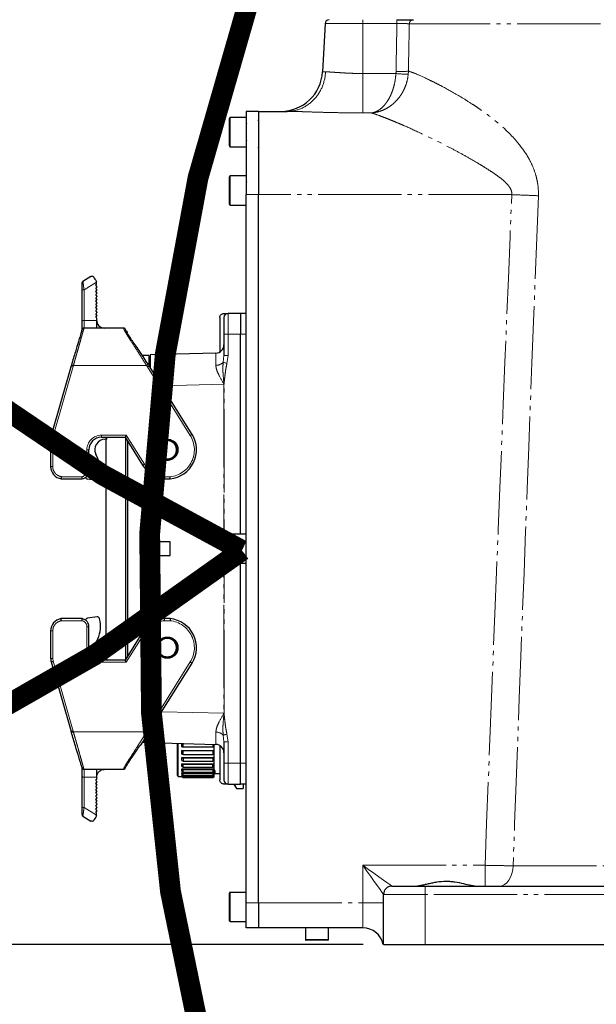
# Model space of a CAD drawing. Header units: millimetres. Extents: x 0 to 7327, y -11399 to -6123.
# Tile 6 of 87: x 1964 to 2102, y -10371 to -10135. Entities that reach past the tile are written whole.
import ezdxf

# ---------------------------------------------------------------- set-up
doc = ezdxf.new("R2010")
doc.units = ezdxf.units.MM
doc.linetypes.add('PHANTOM', pattern=[26.5, 20, -1.5, 1, -1.5, 1, -1.5])
for name, color, linetype, lineweight in [('AM_5', 3, 'Continuous', 25), ('AM_6', 2, 'Continuous', 35), ('LineThick', 7, 'Continuous', 30)]:
    doc.layers.add(name, color=color, linetype=linetype, lineweight=lineweight)
doc.styles.add('HHI_Dims', font='simplex.shx', dxfattribs={"width": 0.8, "bigfont": 'whgtxt.shx'})
doc.dimstyles.new('HHI_Standard$0', dxfattribs={"dimtxt": 3.5, "dimasz": 3.5, "dimexe": 1, "dimexo": 1, "dimgap": 1.5, "dimtad": 1, "dimdec": 0, "dimdsep": 46, "dimtxsty": 'HHI_Dims', "dimcen": 0, "dimclrd": 1, "dimclre": 1, "dimclrt": 1, "dimadec": 3, "dimazin": 2, "dimtp": 0.1, "dimtm": 0.1, "dimtfac": 0.65, "dimtdec": 0, "dimtmove": 0, "dimatfit": 3, "dimldrblk": 'OPEN30', "dimfxl": 1, "dimlwd": -1, "dimlwe": -1, "dimarcsym": 1})

# ---------------------------------------------------------------- blocks, each defined once
blk = doc.blocks.new('*D75')
at = {"layer": 'AM_5', "color": 1, "transparency": 16777216}
for p, q in [((2232.87, -9367.67), (1772.19, -9367.67)), ((1777.19, -9385.17), (1777.19, -10339.19)), ((2046.07, -10356.69), (1772.19, -10356.69))]:
    blk.add_line(p, q, dxfattribs=at)
for points in [[(1774.28, -9385.17), (1780.11, -9385.17), (1777.19, -9367.67)], [(1774.28, -10339.19), (1780.11, -10339.19), (1777.19, -10356.69)]]:
    blk.add_solid(points, dxfattribs=at)
at = {"layer": 'Defpoints', "color": 0, "transparency": 16777216}
for p in [(2237.87, -9367.67), (1777.19, -10356.69), (2051.07, -10356.69)]:
    blk.add_point(p, dxfattribs=at)
at = {"layer": 'AM_5', "color": 1, "transparency": 16777216, "insert": (1752.19, -9862.18), "char_height": 35, "attachment_point": 5, "rotation": 90, "style": 'HHI_Dims'}
blk.add_mtext('989', dxfattribs=at)
blk = doc.blocks.new('_Open30')
at = {"color": 0, "linetype": 'ByBlock', "lineweight": -2}
for p, q in [((-1, 0.268), (0, 0)), ((0, 0), (-1, -0.268)), ((0, 0), (-1, 0))]:
    blk.add_line(p, q, dxfattribs=at)
blk = doc.blocks.new('A$C576E55EB')
at = {"color": 7, "linetype": 'Continuous', "lineweight": 25}
for p, q in [((65.85, 221.05), (65.24, 209.48)), ((49.9, 200), (46.9, 200)), ((46.9, 200), (46.9, 180)), ((49.9, 200), (49.9, 180)), ((49.9, 200), (56.75, 200)), ((42.9, 198.27), (42.9, 198.3)), ((42.9, 191.7), (42.9, 198.27)), ((46.9, 198.5), (43.1, 198.5)), ((49.7, 197.9), (49.9, 197.9)), ((43.1, 191.5), (46.9, 191.5)), ((46.9, 184.5), (43.1, 184.5)), ((42.9, 177.7), (42.9, 184.3)), ((46.9, 10), (46.9, 180)), ((49.9, 10), (49.9, 180)), ((43.1, 177.5), (46.9, 177.5)), ((9.66, 160.37), (7.74, 159.18)), ((10.81, 158.31), (11.01, 158.49)), ((11.01, 159), (11.01, 159.15)), ((11.01, 158.49), (11.01, 159)), ((7.51, 157.09), (7.51, 149.78)), ((11.19, 157.89), (10.81, 158.31)), ((10.81, 157.54), (11.19, 157.89)), ((11.19, 157.12), (10.81, 157.54)), ((10.81, 156.77), (11.19, 157.12)), ((11.19, 156.35), (10.81, 156.77)), ((10.81, 156), (11.19, 156.35)), ((11.19, 155.58), (10.81, 156)), ((10.81, 155.23), (11.19, 155.58)), ((11.19, 154.81), (10.81, 155.23)), ((10.81, 154.46), (11.19, 154.81)), ((11.19, 154.04), (10.81, 154.46)), ((10.81, 153.69), (11.19, 154.04)), ((11.19, 153.27), (10.81, 153.69)), ((10.81, 152.92), (11.19, 153.27)), ((11.19, 152.5), (10.81, 152.92)), ((10.81, 152.15), (11.19, 152.5)), ((11.19, 151.73), (10.81, 152.15)), ((10.81, 151.38), (11.19, 151.73)), ((11.19, 150.96), (10.81, 151.38)), ((41.6, 151.5), (42.6, 151.5)), ((45.6, 151.5), (42.6, 151.5)), ((46.9, 151.49), (45.6, 151.49)), ((45.6, 151.49), (45.6, 146.49)), ((10.81, 150.61), (11.19, 150.96)), ((11.01, 150.39), (10.81, 150.61)), ((11.01, 150.39), (11.01, 149.95)), ((11.01, 149.95), (11.01, 149.81)), ((40.6, 149.28), (40.55, 149.28)), ((40.6, 150.5), (40.6, 142.23)), ((17.51, 147.95), (8, 147.95)), ((18.36, 147.18), (18.01, 147.24)), ((18.36, 147.05), (18.36, 146.77)), ((40.6, 146.89), (40.55, 146.89)), ((40.55, 146.12), (40.6, 146.12)), ((40.55, 145.87), (40.6, 145.87)), ((41.6, 146.5), (41.6, 141.37)), ((45.6, 98.5), (45.6, 146.5)), ((39.65, 141.96), (23.85, 141.55)), ((40.55, 143.46), (40.6, 143.46)), ((40.6, 144.05), (40.59, 144.05)), ((40.59, 143.47), (40.6, 143.47)), ((23.6, 141.4), (22.01, 141.4)), ((23.85, 140.25), (23.6, 140.25)), ((4.91, 138.9), (0.12, 122.17)), ((4.91, 138.9), (4.78, 138.45)), ((4.97, 139.09), (4.91, 138.9)), ((23.66, 138.9), (23.45, 139.22)), ((33.94, 122.46), (23.66, 138.9)), ((0, 121.34), (0, 114.75)), ((12.2, 121.75), (17.87, 121.75)), ((13.1, 121.27), (12.81, 121.25)), ((13.5, 121.27), (13.1, 121.27)), ((13.35, 68.73), (13.35, 121.27)), ((13.5, 121.27), (13.5, 121.75)), ((17.87, 121.75), (22.06, 115.04)), ((18, 121.54), (18, 68.46)), ((18.51, 69.27), (18.51, 120.73)), ((9.2, 113.75), (9.2, 118.75)), ((11.34, 116.62), (10.83, 117.72)), ((2.54, 111.79), (7.58, 111.79)), ((11.17, 111.38), (8.82, 111.69)), ((11.72, 111.74), (11.75, 111.85)), ((23.6, 113.31), (23.6, 76.69)), ((23.85, 96.63), (23.85, 113.11)), ((27.29, 111.79), (28.71, 111.79)), ((42.9, 91.7), (42.9, 98.3)), ((46.9, 98.5), (43.1, 98.5)), ((28.65, 96.63), (23.85, 96.63)), ((23.85, 96.63), (23.85, 93.37)), ((28.65, 93.37), (28.65, 96.63)), ((23.85, 76.89), (23.85, 93.37)), ((23.85, 93.37), (28.65, 93.37)), ((43.1, 91.5), (46.9, 91.5)), ((45.6, 43.5), (45.6, 91.5)), ((7.58, 78.21), (2.54, 78.21)), ((11.17, 78.62), (8.82, 78.31)), ((11.75, 78.15), (11.72, 78.26)), ((28.71, 78.21), (27.29, 78.21)), ((9.2, 71.25), (9.2, 76.25)), ((0, 75.25), (0, 68.66)), ((10.83, 72.28), (11.34, 73.38)), ((22.06, 74.96), (17.87, 68.25)), ((13.5, 68.73), (13.1, 68.73)), ((13.5, 68.25), (13.5, 68.73)), ((0.12, 67.83), (4.91, 51.1)), ((17.87, 68.25), (12.2, 68.25)), ((23.66, 51.1), (33.94, 67.54)), ((4.97, 50.91), (4.91, 51.1)), ((23.66, 51.1), (23.45, 50.78)), ((23.6, 49.75), (23.85, 49.75)), ((22.01, 48.6), (23.6, 48.6)), ((23.85, 48.45), (39.65, 48.04)), ((30.43, 40.55), (30.43, 48.28)), ((30.63, 40.35), (30.63, 48.27)), ((31.48, 47.45), (31.48, 48.35)), ((31.48, 47.45), (31.78, 47.42)), ((31.78, 47.42), (31.78, 48.31)), ((31.78, 47.42), (38.93, 47.42)), ((38.93, 48.06), (38.93, 47.42)), ((38.93, 47.42), (39.23, 47.45)), ((39.23, 47.45), (39.23, 48.05)), ((39.23, 46.57), (39.23, 47.45)), ((40.6, 47.77), (40.6, 39.5)), ((41.6, 48.63), (41.6, 43.5)), ((31.48, 46.57), (39.23, 46.57)), ((31.48, 45.72), (31.48, 46.57)), ((31.78, 46.47), (31.48, 46.57)), ((31.48, 45.72), (31.78, 45.62)), ((31.78, 45.62), (31.78, 46.47)), ((38.93, 46.47), (31.78, 46.47)), ((31.78, 45.62), (38.93, 45.62)), ((39.23, 46.57), (38.93, 46.47)), ((38.93, 46.47), (38.93, 45.62)), ((38.93, 45.62), (39.23, 45.72)), ((39.23, 45.72), (39.23, 46.57)), ((39.23, 44.9), (39.23, 45.72)), ((31.48, 44.9), (39.23, 44.9)), ((31.48, 44.13), (31.48, 44.9)), ((31.78, 44.74), (31.48, 44.9)), ((31.48, 44.13), (31.78, 43.97)), ((31.48, 43.4), (39.23, 43.4)), ((31.48, 42.75), (31.48, 43.4)), ((31.78, 43.2), (31.48, 43.4)), ((31.48, 42.75), (31.78, 42.54)), ((31.78, 44.74), (31.78, 43.97)), ((38.93, 44.74), (31.78, 44.74)), ((31.78, 43.97), (38.93, 43.97)), ((38.93, 43.2), (31.78, 43.2)), ((31.78, 42.54), (31.78, 43.2)), ((39.23, 44.9), (38.93, 44.74)), ((38.93, 44.74), (38.93, 43.97)), ((38.93, 43.97), (39.23, 44.13)), ((39.23, 43.4), (38.93, 43.2)), ((38.93, 42.54), (38.93, 43.2)), ((38.93, 42.54), (39.23, 42.75)), ((39.23, 44.13), (39.23, 44.9)), ((39.23, 43.4), (39.23, 44.13)), ((39.23, 42.75), (39.23, 43.4)), ((39.23, 42.15), (39.23, 42.75)), ((7.51, 40.22), (7.51, 32.91)), ((8, 42.05), (17.51, 42.05)), ((11.01, 40.05), (11.01, 40.19)), ((30.43, 40.55), (30.63, 40.35)), ((30.63, 40.35), (31.48, 40.35)), ((31.48, 42.15), (39.23, 42.15)), ((31.48, 41.64), (31.48, 42.15)), ((31.78, 41.91), (31.48, 42.15)), ((31.48, 41.64), (31.78, 41.39)), ((31.48, 41.2), (39.23, 41.2)), ((31.48, 40.86), (31.48, 41.2)), ((31.78, 40.93), (31.48, 41.2)), ((31.48, 40.86), (31.78, 40.58)), ((31.48, 40.6), (31.76, 40.6)), ((31.48, 40.43), (31.48, 40.6)), ((31.78, 40.3), (31.48, 40.6)), ((31.48, 40.43), (31.78, 40.13)), ((31.48, 40.35), (31.78, 40.05)), ((31.48, 40.35), (31.55, 40.35)), ((31.48, 40.35), (31.48, 40.35)), ((31.78, 40.05), (31.48, 40.35)), ((31.78, 42.54), (38.93, 42.54)), ((38.93, 41.91), (31.78, 41.91)), ((31.78, 41.39), (31.78, 41.91)), ((31.78, 41.39), (38.93, 41.39)), ((38.93, 40.93), (31.78, 40.93)), ((31.78, 40.58), (31.78, 40.93)), ((31.78, 40.58), (38.93, 40.58)), ((38.93, 40.3), (31.78, 40.3)), ((31.78, 40.13), (31.78, 40.3)), ((39.23, 42.15), (38.93, 41.91)), ((38.93, 41.91), (38.93, 41.39)), ((38.93, 41.39), (39.23, 41.64)), ((39.23, 41.2), (38.93, 40.93)), ((38.93, 40.93), (38.93, 40.58)), ((38.93, 40.58), (39.23, 40.86)), ((39.23, 40.6), (38.93, 40.3)), ((38.93, 40.13), (39.23, 40.43)), ((38.93, 40.05), (39.23, 40.35)), ((39.23, 40.35), (38.93, 40.05)), ((38.93, 40.3), (38.93, 40.13)), ((38.94, 40.6), (39.23, 40.6)), ((39.15, 40.35), (39.23, 40.35)), ((39.23, 41.64), (39.23, 42.15)), ((39.23, 41.7), (39.43, 41.7)), ((39.23, 41.2), (39.23, 41.64)), ((39.23, 40.86), (39.23, 41.2)), ((39.23, 40.6), (39.23, 40.86)), ((39.23, 40.43), (39.23, 40.6)), ((39.23, 40.35), (39.23, 40.43)), ((39.23, 40.35), (39.23, 40.35)), ((39.43, 41.61), (39.43, 41.05)), ((39.43, 41.05), (40.6, 41.05)), ((10.81, 39.39), (11.01, 39.61)), ((11.19, 39.04), (10.81, 39.39)), ((10.81, 38.62), (11.19, 39.04)), ((11.19, 38.27), (10.81, 38.62)), ((10.81, 37.85), (11.19, 38.27)), ((11.19, 37.5), (10.81, 37.85)), ((11.01, 40.05), (11.01, 39.61)), ((31.78, 40.13), (38.93, 40.13)), ((31.78, 40.05), (38.93, 40.05)), ((38.93, 40.05), (31.78, 40.05)), ((31.78, 40.05), (31.78, 40.05)), ((38.93, 40.05), (38.93, 40.05)), ((42.6, 38.5), (41.6, 38.5)), ((42.6, 38.5), (45.6, 38.5)), ((43.97, 38.5), (44.57, 37.45)), ((44.57, 37.45), (44.09, 38.5)), ((46.9, 38.51), (45.6, 38.51)), ((46.18, 38.51), (46.18, 37.45)), ((10.81, 37.08), (11.19, 37.5)), ((11.19, 36.73), (10.81, 37.08)), ((10.81, 36.31), (11.19, 36.73)), ((11.19, 35.96), (10.81, 36.31)), ((10.81, 35.54), (11.19, 35.96)), ((11.19, 35.19), (10.81, 35.54)), ((44.57, 37.45), (46.18, 37.45)), ((10.81, 34.77), (11.19, 35.19)), ((11.19, 34.42), (10.81, 34.77)), ((10.81, 34), (11.19, 34.42)), ((11.19, 33.65), (10.81, 34)), ((10.81, 33.23), (11.19, 33.65)), ((11.19, 32.88), (10.81, 33.23)), ((7.74, 30.82), (9.66, 29.63)), ((10.81, 32.46), (11.19, 32.88)), ((11.19, 32.11), (10.81, 32.46)), ((10.81, 31.69), (11.19, 32.11)), ((11.01, 31.51), (10.81, 31.69)), ((11.01, 31), (11.01, 31.51)), ((11.01, 30.85), (11.01, 31)), ((42.9, 5.7), (42.9, 12.3)), ((46.9, 12.5), (43.1, 12.5)), ((79.9, 0), (79.9, 12)), ((81.9, 14), (89.9, 14)), ((89.9, 14), (138.5, 14)), ((46.9, 4), (46.9, 10)), ((49.9, 10), (49.9, 4)), ((43.1, 5.5), (46.9, 5.5)), ((49.9, 4), (46.9, 4)), ((74.9, 4), (49.9, 4)), ((61.15, 4), (61.15, 1.15)), ((66.65, 1.15), (66.65, 4)), ((61.31, 1), (61.3, 1)), ((66.5, 1), (61.31, 1)), ((79.9, 0), (89.9, 0)), ((89.9, 0), (132.9, 0))]:
    blk.add_line(p, q, dxfattribs=at)
at = {"color": 8, "linetype": 'PHANTOM', "lineweight": 18}
for p, q in [((74.9, 221.05), (65.85, 221.05)), ((74.9, 221.05), (74.9, 222)), ((74.9, 209.08), (74.9, 221.05)), ((83.11, 221.05), (74.9, 221.05)), ((83.11, 222), (83.11, 221.05)), ((264.48, 221.03), (86.08, 221.03)), ((65.24, 209.48), (65.98, 209.48)), ((74.9, 199.63), (74.9, 209.08)), ((74.9, 209.08), (82.86, 209.08)), ((76.97, 199.63), (74.9, 199.63)), ((43.1, 198.5), (43.1, 191.5)), ((49.7, 191.34), (49.9, 191.34)), ((43.1, 184.5), (43.1, 177.5)), ((49.9, 180), (46.9, 180)), ((110.67, 180), (49.9, 180)), ((8.01, 157.13), (11.01, 159)), ((8.01, 149.81), (8.01, 157.13)), ((42.6, 151.5), (42.6, 146.5)), ((8.01, 149.81), (11.01, 149.81)), ((8.01, 149.81), (8.01, 147.95)), ((41.6, 146.5), (42.6, 146.5)), ((42.6, 141.37), (42.6, 146.5)), ((42.6, 146.5), (45.6, 146.5)), ((45.6, 146.49), (46.9, 146.49)), ((41.6, 141.37), (41.41, 139.75)), ((41.6, 141.37), (42.6, 141.37)), ((42.32, 139.49), (42.6, 141.37)), ((0.6, 122.03), (5.39, 138.76)), ((5.39, 138.76), (5.45, 138.95)), ((5.45, 138.95), (23.04, 138.95)), ((23.04, 138.95), (23.24, 138.63)), ((23.24, 138.63), (33.51, 122.19)), ((26.65, 134.12), (41.59, 134.51)), ((41.59, 134.51), (41.59, 134.52)), ((41.59, 134.51), (41.61, 134.51)), ((41.59, 134.51), (41.59, 55.49)), ((41.61, 134.51), (41.61, 134.52)), ((41.61, 55.49), (41.61, 134.51)), ((0.5, 121.34), (0, 121.34)), ((0.5, 121.34), (0.6, 122.03)), ((0.5, 114.75), (0.5, 121.34)), ((18.15, 122.25), (12.2, 122.25)), ((12.2, 122.25), (12.2, 121.75)), ((22.49, 115.31), (18.15, 122.25)), ((8.7, 118.75), (8.7, 113.75)), ((9.2, 118.75), (8.7, 118.75)), ((0, 114.75), (0.5, 114.75)), ((8.7, 113.75), (9.2, 113.75)), ((7.53, 112.29), (2.58, 112.29)), ((28.68, 112.29), (27.32, 112.29)), ((43.1, 98.5), (43.1, 91.5)), ((2.58, 77.71), (7.53, 77.71)), ((8.7, 76.25), (8.7, 71.25)), ((8.7, 76.25), (9.2, 76.25)), ((27.32, 77.71), (28.68, 77.71)), ((0.5, 75.25), (0, 75.25)), ((0.5, 68.66), (0.5, 75.25)), ((18.15, 67.75), (22.49, 74.69)), ((9.2, 71.25), (8.7, 71.25)), ((0, 68.66), (0.5, 68.66)), ((0.6, 67.97), (0.5, 68.66)), ((5.39, 51.24), (0.6, 67.97)), ((12.2, 68.25), (12.2, 67.75)), ((12.2, 67.75), (18.15, 67.75)), ((33.51, 67.81), (23.24, 51.37)), ((41.59, 55.49), (26.65, 55.88)), ((41.59, 55.48), (41.59, 55.49)), ((41.59, 55.49), (41.61, 55.49)), ((41.61, 55.48), (41.61, 55.49)), ((5.45, 51.05), (5.39, 51.24)), ((23.04, 51.05), (5.45, 51.05)), ((23.24, 51.37), (23.04, 51.05)), ((41.41, 50.25), (41.6, 48.63)), ((42.6, 48.63), (42.32, 50.51)), ((41.6, 48.63), (42.6, 48.63)), ((42.6, 43.5), (42.6, 48.63)), ((41.6, 43.5), (42.6, 43.5)), ((42.6, 43.5), (42.6, 38.5)), ((45.6, 43.5), (42.6, 43.5)), ((46.9, 43.51), (45.6, 43.51)), ((8.01, 40.19), (8.01, 42.05)), ((11.01, 40.19), (8.01, 40.19)), ((8.01, 32.87), (8.01, 40.19)), ((11.01, 31), (8.01, 32.87)), ((74.9, 19), (104.25, 19)), ((74.9, 10), (74.9, 19)), ((104.25, 14), (104.25, 19)), ((110.99, 18.87), (145.63, 18.87)), ((43.1, 12.5), (43.1, 5.5)), ((89.9, 12), (79.9, 12)), ((89.9, 12), (89.9, 14)), ((89.9, 12), (89.9, 0)), ((138.5, 12), (89.9, 12)), ((46.9, 10), (49.9, 10)), ((49.9, 10), (74.9, 10)), ((79.9, 10), (74.9, 10)), ((74.9, 4), (74.9, 10)), ((61.15, 1.15), (66.65, 1.15))]:
    blk.add_line(p, q, dxfattribs=at)
at = {"color": 7, "linetype": 'Continuous', "lineweight": 25, "flags": 128}
for points in [[(10.34, 160.21), (10.48, 159.99), (10.64, 159.74), (10.82, 159.45), (11.01, 159.15)], [(18.15, 122.25), (18.1, 122.16), (18.05, 122.08), (18.01, 122), (17.97, 121.93), (17.94, 121.87), (17.91, 121.82), (17.89, 121.78), (17.88, 121.76), (17.87, 121.75)], [(11.17, 111.38), (11.26, 111.37), (11.3, 111.38)], [(18.15, 67.75), (18.1, 67.84), (18.05, 67.92), (18.01, 68), (17.97, 68.07), (17.94, 68.13), (17.91, 68.18), (17.89, 68.22), (17.88, 68.24), (17.87, 68.25)], [(11.01, 30.85), (10.82, 30.55), (10.64, 30.26), (10.48, 30.01), (10.34, 29.79)]]:
    blk.add_lwpolyline(points, dxfattribs=at)
at = {"color": 8, "linetype": 'PHANTOM', "lineweight": 18, "flags": 128}
for points in [[(41.41, 139.75), (41.47, 139.73), (41.55, 139.71), (41.65, 139.68), (41.77, 139.65), (41.89, 139.62), (42.03, 139.58), (42.17, 139.54), (42.32, 139.49)], [(4.97, 139.09), (4.98, 139.09), (5.01, 139.08), (5.05, 139.07), (5.11, 139.05), (5.18, 139.03), (5.27, 139.01), (5.36, 138.98), (5.45, 138.95)], [(23.04, 138.95), (23.12, 139), (23.2, 139.05), (23.27, 139.1), (23.33, 139.14), (23.39, 139.18), (23.42, 139.2), (23.45, 139.22), (23.45, 139.22)], [(41.59, 134.52), (41.6, 134.52), (41.6, 134.52), (41.6, 134.52), (41.6, 134.52), (41.6, 134.52), (41.6, 134.52), (41.6, 134.52), (41.61, 134.52)], [(0.12, 122.17), (0.13, 122.17), (0.15, 122.16), (0.2, 122.15), (0.26, 122.13), (0.33, 122.11), (0.41, 122.09), (0.5, 122.06), (0.6, 122.03)], [(33.51, 122.19), (33.6, 122.25), (33.67, 122.3), (33.75, 122.34), (33.81, 122.38), (33.86, 122.41), (33.9, 122.44), (33.93, 122.45), (33.94, 122.46)], [(22.06, 115.04), (22.07, 115.05), (22.1, 115.06), (22.14, 115.09), (22.19, 115.12), (22.25, 115.16), (22.33, 115.2), (22.4, 115.25), (22.49, 115.31)], [(22.49, 74.69), (22.4, 74.75), (22.33, 74.8), (22.25, 74.84), (22.19, 74.88), (22.14, 74.91), (22.1, 74.94), (22.07, 74.95), (22.06, 74.96)], [(0.6, 67.97), (0.5, 67.94), (0.41, 67.91), (0.33, 67.89), (0.26, 67.87), (0.2, 67.85), (0.15, 67.84), (0.13, 67.83), (0.12, 67.83)], [(33.94, 67.54), (33.93, 67.55), (33.9, 67.56), (33.86, 67.59), (33.81, 67.62), (33.75, 67.66), (33.67, 67.7), (33.6, 67.75), (33.51, 67.81)], [(41.59, 55.48), (41.6, 55.48), (41.6, 55.48), (41.6, 55.48), (41.6, 55.48), (41.6, 55.48), (41.6, 55.48), (41.6, 55.48), (41.61, 55.48)], [(4.97, 50.91), (4.98, 50.91), (5.01, 50.92), (5.05, 50.93), (5.11, 50.95), (5.18, 50.97), (5.27, 50.99), (5.36, 51.02), (5.45, 51.05)], [(23.45, 50.78), (23.45, 50.78), (23.42, 50.8), (23.39, 50.82), (23.33, 50.86), (23.27, 50.9), (23.2, 50.95), (23.12, 51), (23.04, 51.05)], [(42.32, 50.51), (42.17, 50.46), (42.03, 50.42), (41.89, 50.38), (41.77, 50.35), (41.65, 50.32), (41.55, 50.29), (41.47, 50.27), (41.41, 50.25)], [(74.9, 19), (76.27, 18.02), (77.58, 17.09), (78.79, 16.22), (79.85, 15.46), (80.72, 14.84), (81.37, 14.38), (81.77, 14.1), (81.9, 14)], [(79.9, 12), (79.8, 12.13), (79.52, 12.53), (79.06, 13.18), (78.44, 14.05), (77.68, 15.11), (76.81, 16.32), (75.88, 17.63), (74.9, 19)], [(107.62, 14), (108.26, 14.09), (108.89, 14.37), (109.46, 14.82), (109.97, 15.42), (110.39, 16.15), (110.7, 17), (110.91, 17.91), (110.99, 18.87)]]:
    blk.add_lwpolyline(points, dxfattribs=at)
at = {"color": 7, "linetype": 'Continuous', "lineweight": 25}
for centre, radius in [((28, 118.75), 2.55), ((28, 118.75), 2.4), ((28, 71.25), 2.55), ((28, 71.25), 2.4)]:
    blk.add_circle(centre, radius, dxfattribs=at)
at = {"color": 8, "linetype": 'PHANTOM', "lineweight": 18}
for centre in [(28, 118.75), (28, 71.25)]:
    blk.add_circle(centre, 2.55, dxfattribs=at)
at = {"color": 7, "linetype": 'Continuous', "lineweight": 25}
for centre, radius, start, end in [((66.85, 221), 1, 90, 177), ((55.26, 210), 10, 270, 357), ((43.1, 198.3), 0.2, 90, 180), ((47.1, 197.2), 0.2, 180, 270), ((43.1, 191.7), 0.2, 180, 270), ((47.1, 192.8), 0.2, 90, 180), ((43.1, 184.3), 0.2, 90, 180), ((47.1, 183.2), 0.2, 180, 270), ((43.1, 177.7), 0.2, 180, 270), ((8.01, 158.76), 0.5, 122, 180), ((42.6, 150.5), 1, 90, 180), ((13.01, 149.95), 2, 180, 270), ((8, 147.45), 0.5, 90.0016, 178.9818), ((17.51, 147.45), 0.5, 0.8268, 90.0023), ((39.6, 143.96), 2, 271.5, 0), ((3, 121.34), 3, 164, 180), ((12.2, 118.75), 3, 90, 180), ((13.1, 118.77), 2.5, 89.9238, 204.9238), ((28, 118.75), 7, 275.8222, 32), ((4.99, 113.67), 7, 344.9238, 24.9238), ((3, 114.75), 3, 180, 261.1014), ((7.2, 113.75), 2, 280.9041, 0), ((28, 118.75), 7, 212, 264.1778), ((8.89, 112.19), 0.5, 185.2501, 262.3238), ((8.89, 112.19), 0.5, 185.2501, 262.3238), ((11.24, 111.87), 0.5, 262.3238, 344.9238), ((43.1, 98.3), 0.2, 90, 180), ((43.1, 91.7), 0.2, 180, 270), ((3, 75.25), 3, 98.8986, 180), ((7.2, 76.25), 2, 0, 79.0959), ((8.89, 77.81), 0.5, 97.6762, 174.7499), ((11.24, 78.13), 0.5, 15.0762, 97.6762), ((4.99, 76.33), 7, 335.0762, 15.0762), ((4.99, 76.33), 7, 335.0762, 15.0762), ((11.24, 78.13), 0.5, 15.0762, 60.6577), ((28, 71.25), 7, 95.8222, 148), ((28, 71.25), 7, 328, 84.1778), ((12.2, 71.25), 3, 180, 270), ((13.1, 71.23), 2.5, 155.0762, 270.0762), ((13.1, 71.23), 2.5, 155.0762, 240.6577), ((3, 68.66), 3, 180, 196), ((39.6, 46.04), 2, 0, 88.5), ((8, 42.55), 0.5, 181.0191, 269.9975), ((17.51, 42.55), 0.5, 269.9921, 306.3127), ((42.6, 39.5), 1, 180, 270), ((8.01, 31.24), 0.5, 180, 238), ((43.1, 12.3), 0.2, 90, 180), ((81.9, 12), 2, 90, 180), ((43.1, 5.7), 0.2, 180, 270), ((74.9, -1), 5, 11.5456, 89.9356), ((61.3, 1.15), 0.15, 180, 270), ((66.5, 1.15), 0.15, 270, 0)]:
    blk.add_arc(centre, radius, start, end, dxfattribs=at)
at = {"color": 8, "linetype": 'PHANTOM', "lineweight": 18}
for centre, radius, start, end in [((87.08, 221), 0.996, 90.2379, 178.7515), ((85.16, 228.21), 19.27, 263.1592, 271.9724), ((83.87, 228.74), 19.2, 267.0745, 275.952), ((7.88, 155.31), 1.82, 86.0849, 101.8967), ((7.88, 147.99), 1.82, 86.0905, 101.8911), ((39.76, 141.33), 2.29, 267.2686, 316.3974), ((12.2, 118.75), 3.5, 90, 180), ((28, 118.75), 6.5, 276.0422, 32), ((7.2, 113.75), 1.5, 282.5973, 0), ((28, 118.75), 6.5, 212, 263.9578), ((7.2, 76.25), 1.5, 0, 77.4027), ((28, 71.25), 6.5, 96.0422, 148), ((28, 71.25), 6.5, 328, 83.9578), ((12.2, 71.25), 3.5, 180, 270), ((39.76, 48.67), 2.29, 43.6027, 92.7308), ((7.88, 42.01), 1.82, 258.1051, 273.9141), ((7.88, 34.69), 1.82, 258.1058, 273.9134)]:
    blk.add_arc(centre, radius, start, end, dxfattribs=at)
blk.add_ellipse((174.9, -648.91), major_axis=(0, 2201.12), ratio=0.045397, start_param=1.164471, end_param=1.170147, dxfattribs=at)
at = {"color": 7, "linetype": 'Continuous', "lineweight": 25}
for points, knots in [([(83.11, 222), (83.35, 222), (83.59, 222), (84.06, 222), (84.29, 222), (84.75, 222), (84.96, 222), (85.37, 222), (85.57, 222), (85.93, 222), (86.09, 222), (86.39, 222), (86.52, 222), (86.75, 222), (86.84, 222), (86.99, 222), (87.04, 222), (87.07, 222)], [0, 0, 0, 0, 0.125, 0.125, 0.25, 0.25, 0.375, 0.375, 0.5, 0.5, 0.625, 0.625, 0.75, 0.75, 0.875, 0.875, 1, 1, 1, 1]), ([(49.9, 200), (49.9, 200), (49.9, 199.9), (49.9, 199.44), (49.9, 199.08), (49.9, 198.11), (49.9, 197.49), (49.9, 195.99), (49.9, 195.12), (49.9, 193.17), (49.9, 192.09), (49.9, 189.8), (49.9, 188.59), (49.9, 186.13), (49.9, 184.88), (49.9, 182.4), (49.9, 181.18), (49.9, 180)], [0, 0, 0, 0, 0.125, 0.125, 0.25, 0.25, 0.375, 0.375, 0.5, 0.5, 0.625, 0.625, 0.75, 0.75, 0.875, 0.875, 1, 1, 1, 1]), ([(7.51, 158.76), (7.51, 158.75), (7.51, 158.73), (7.51, 158.58), (7.51, 158.25), (7.51, 157.71), (7.51, 157.3), (7.51, 157.09)], [0, 0, 0, 0, 0.124197, 0.250329, 0.499922, 0.749408, 1, 1, 1, 1]), ([(9.66, 160.37), (9.66, 160.37), (9.76, 160.44), (9.96, 160.48), (10.21, 160.38), (10.31, 160.26), (10.34, 160.21)], [0, 0, 0, 0, 0.0058844, 0.5268758, 0.8267892, 1, 1, 1, 1]), ([(40.6, 150.5), (40.62, 150.63), (40.65, 150.89), (40.88, 151.22), (41.21, 151.45), (41.47, 151.48), (41.6, 151.5)], [0, 0, 0, 0, 0.249996, 0.499997, 0.750004, 1, 1, 1, 1]), ([(7.51, 149.78), (7.51, 149.48), (7.51, 148.86), (7.51, 148.34), (7.51, 148.12), (7.51, 148.1), (7.51, 147.89), (7.51, 147.68), (7.51, 147.59), (7.51, 147.58)], [0, 0, 0, 0, 0.304829, 0.63246, 0.633262, 0.639167, 0.655199, 0.960489, 1, 1, 1, 1]), ([(11.01, 149.81), (11.01, 149.57), (11.01, 149.08), (11.01, 148.45), (11.01, 148.03), (11.01, 147.98), (11.01, 147.95)], [0, 0, 0, 0, 0.24102, 0.500063, 0.759071, 1, 1, 1, 1]), ([(41.6, 150.5), (41.6, 150.45), (41.6, 150.36), (41.6, 149.87), (41.6, 149.35), (41.6, 148.71), (41.6, 147.78), (41.6, 147), (41.6, 146.5)], [0, 0, 0, 0, 0.2394565, 0.368361, 0.5000008, 0.6316402, 0.7605444, 1, 1, 1, 1]), ([(7.77, 147.89), (7.75, 147.88), (7.46, 147.71), (7.48, 147.31), (7.1, 146.2), (6.81, 145.21), (6.68, 144.76)], [0, 0, 0, 0, 0.031498, 0.429256, 0.739749, 1, 1, 1, 1]), ([(23.45, 139.22), (22.79, 140.24), (21.44, 142.29), (19.87, 144.54), (18.87, 145.99), (18.3, 146.83), (18.01, 147.39), (18.01, 147.43), (18.01, 147.46)], [0, 0, 0, 0, 0.252446, 0.507009, 0.631161, 0.754178, 0.875612, 1, 1, 1, 1]), ([(18.36, 147.05), (18.36, 147.07), (18.36, 147.09), (18.36, 147.13), (18.36, 147.15), (18.36, 147.17), (18.36, 147.17), (18.36, 147.18)], [0, 0, 0, 0, 0.232031, 0.395311, 0.559639, 0.709214, 1, 1, 1, 1]), ([(6.68, 144.76), (6.44, 143.97), (5.94, 142.29), (5.31, 140.19), (4.97, 139.09)], [0, 0, 0, 0, 0.475737, 1, 1, 1, 1]), ([(23.6, 141.4), (23.6, 141.28), (23.6, 141.03), (23.6, 139.97), (23.6, 139.08), (23.6, 139)], [0, 0, 0, 0, 0.476665, 0.95333, 1, 1, 1, 1]), ([(23.85, 141.55), (23.85, 141.43), (23.85, 141.19), (23.85, 139.93), (23.85, 138.83), (23.85, 138.55)], [0, 0, 0, 0, 0.428988, 0.857218, 1, 1, 1, 1]), ([(30.2, 118.75), (30.17, 118.46), (30.1, 117.89), (29.59, 117.15), (28.86, 116.66), (28, 116.49), (27.14, 116.66), (26.4, 117.15), (25.91, 117.89), (25.74, 118.75), (25.91, 119.61), (26.4, 120.35), (27.14, 120.84), (28, 121.01), (28.86, 120.84), (29.59, 120.35), (30.1, 119.61), (30.17, 119.04), (30.2, 118.75)], [0, 0, 0, 0, 0.0625, 0.125, 0.1875, 0.25, 0.3125, 0.375, 0.4375, 0.5, 0.5625, 0.625, 0.6875, 0.75, 0.8125, 0.875, 0.9375, 1, 1, 1, 1]), ([(2.58, 112.29), (2.58, 112.28), (2.57, 112.26), (2.57, 112.19), (2.56, 112.06), (2.55, 111.92), (2.54, 111.83), (2.54, 111.79), (2.54, 111.79), (2.54, 111.79)], [0, 0, 0, 0, 0.0138685, 0.0760917, 0.2916142, 0.505844, 0.7196107, 0.9332651, 1, 1, 1, 1]), ([(7.58, 111.79), (7.58, 111.79), (7.58, 111.8), (7.57, 111.89), (7.56, 112.01), (7.54, 112.15), (7.53, 112.25), (7.53, 112.28), (7.53, 112.29)], [0, 0, 0, 0, 0.213355, 0.426697, 0.640438, 0.855111, 0.987793, 1, 1, 1, 1]), ([(27.32, 112.29), (27.32, 112.28), (27.31, 112.24), (27.31, 112.15), (27.3, 112.02), (27.3, 111.89), (27.29, 111.8), (27.29, 111.79), (27.29, 111.79)], [0, 0, 0, 0, 0.017611, 0.142224, 0.356924, 0.571365, 0.785682, 1, 1, 1, 1]), ([(28.71, 111.79), (28.71, 111.79), (28.71, 111.8), (28.7, 111.89), (28.7, 112.02), (28.69, 112.15), (28.69, 112.24), (28.68, 112.28), (28.68, 112.29)], [0, 0, 0, 0, 0.214318, 0.428635, 0.643077, 0.857776, 0.982389, 1, 1, 1, 1]), ([(2.58, 77.71), (2.58, 77.72), (2.57, 77.78), (2.56, 77.89), (2.55, 78.04), (2.54, 78.15), (2.54, 78.21), (2.54, 78.21), (2.54, 78.21)], [0, 0, 0, 0, 0.013871, 0.229425, 0.445001, 0.66016, 0.874639, 1, 1, 1, 1]), ([(7.53, 77.71), (7.53, 77.72), (7.53, 77.75), (7.54, 77.85), (7.56, 77.99), (7.57, 78.11), (7.58, 78.2), (7.58, 78.21), (7.58, 78.21)], [0, 0, 0, 0, 0.0122068, 0.1448891, 0.359561, 0.5733021, 0.7866438, 1, 1, 1, 1]), ([(27.32, 77.71), (27.32, 77.72), (27.31, 77.76), (27.31, 77.85), (27.3, 77.98), (27.3, 78.11), (27.29, 78.2), (27.29, 78.21), (27.29, 78.21)], [0, 0, 0, 0, 0.017611, 0.142223, 0.356932, 0.571364, 0.785681, 1, 1, 1, 1]), ([(28.71, 78.21), (28.71, 78.21), (28.71, 78.2), (28.7, 78.11), (28.7, 77.98), (28.69, 77.85), (28.69, 77.76), (28.68, 77.72), (28.68, 77.71)], [0, 0, 0, 0, 0.214319, 0.428636, 0.643069, 0.857777, 0.982389, 1, 1, 1, 1]), ([(30.2, 71.25), (30.17, 70.96), (30.1, 70.39), (29.59, 69.65), (28.86, 69.16), (28, 68.99), (27.14, 69.16), (26.4, 69.65), (25.91, 70.39), (25.74, 71.25), (25.91, 72.11), (26.4, 72.85), (27.14, 73.34), (28, 73.51), (28.86, 73.34), (29.59, 72.85), (30.1, 72.11), (30.17, 71.54), (30.2, 71.25)], [0, 0, 0, 0, 0.0625, 0.125, 0.1875, 0.25, 0.3125, 0.375, 0.4375, 0.5, 0.5625, 0.625, 0.6875, 0.75, 0.8125, 0.875, 0.9375, 1, 1, 1, 1]), ([(7.5, 42.54), (7.49, 42.56), (7.47, 42.61), (7.33, 43.1), (7.09, 43.89), (6.66, 45.31), (5.96, 47.65), (5.3, 49.82), (4.97, 50.91)], [0, 0, 0, 0, 0.124863, 0.249414, 0.374302, 0.499555, 0.7492, 1, 1, 1, 1]), ([(23.45, 50.78), (22.76, 49.72), (22.05, 48.62), (21.42, 47.71), (21.4, 47.68)], [0, 0, 0, 0, 0.971414, 1, 1, 1, 1]), ([(23.6, 51), (23.6, 50.92), (23.6, 50.03), (23.6, 48.97), (23.6, 48.72), (23.6, 48.6)], [0, 0, 0, 0, 0.046671, 0.523335, 1, 1, 1, 1]), ([(23.85, 51.4), (23.85, 51.14), (23.85, 50.06), (23.85, 48.81), (23.85, 48.57), (23.85, 48.45)], [0, 0, 0, 0, 0.134877, 0.5670533, 1, 1, 1, 1]), ([(17.77, 42.12), (17.78, 42.13), (17.88, 42.19), (17.87, 42.36), (18.31, 43.11), (19.25, 44.52), (20.33, 46.11), (21.11, 47.25), (21.4, 47.68)], [0, 0, 0, 0, 0.013399, 0.156683, 0.366492, 0.605363, 0.849778, 1, 1, 1, 1]), ([(7.51, 42.55), (7.51, 42.52), (7.51, 42.45), (7.51, 42.1), (7.51, 41.87), (7.51, 41.86), (7.51, 41.63), (7.51, 41.24), (7.51, 40.81), (7.51, 40.59), (7.51, 40.44), (7.51, 40.3), (7.51, 40.22)], [0, 0, 0, 0, 0.240639, 0.499274, 0.499909, 0.504571, 0.517225, 0.758227, 0.879013, 0.885094, 0.939251, 1, 1, 1, 1]), ([(41.6, 43.5), (41.6, 43), (41.6, 42.22), (41.6, 41.29), (41.6, 40.65), (41.6, 40.13), (41.6, 39.64), (41.6, 39.55), (41.6, 39.5)], [0, 0, 0, 0, 0.239457, 0.368361, 0.5, 0.631639, 0.760543, 1, 1, 1, 1]), ([(45.6, 38.5), (45.6, 38.57), (45.6, 38.72), (45.6, 39.88), (45.6, 41.53), (45.6, 42.84), (45.6, 43.5)], [0, 0, 0, 0, 0.25, 0.5, 0.75, 1, 1, 1, 1]), ([(11.01, 42.05), (11.01, 42.02), (11.01, 41.97), (11.01, 41.54), (11.01, 40.93), (11.01, 40.44), (11.01, 40.19)], [0, 0, 0, 0, 0.25, 0.500001, 0.75, 1, 1, 1, 1]), ([(11.05, 40.27), (11.08, 40.44), (11.13, 40.87), (11.46, 41.35), (11.86, 41.7), (12.23, 41.9), (12.62, 42.03), (12.88, 42.04), (13.01, 42.05)], [0, 0, 0, 0, 0.174067, 0.440614, 0.579071, 0.720419, 0.86262, 1, 1, 1, 1]), ([(39.23, 41.97), (39.31, 41.88), (39.42, 41.75), (39.43, 41.64), (39.43, 41.61)], [0, 0, 0, 0, 0.7361817, 1, 1, 1, 1]), ([(39.43, 41.44), (39.43, 41.45), (39.42, 41.46), (39.39, 41.48), (39.34, 41.49), (39.28, 41.5), (39.24, 41.5), (39.23, 41.5)], [0, 0, 0, 0, 0.214594, 0.429214, 0.643846, 0.85855, 1, 1, 1, 1]), ([(41.6, 38.5), (41.47, 38.52), (41.21, 38.55), (40.88, 38.78), (40.65, 39.11), (40.62, 39.37), (40.6, 39.5)], [0, 0, 0, 0, 0.249996, 0.5, 0.749999, 1, 1, 1, 1]), ([(7.51, 32.91), (7.51, 32.7), (7.51, 32.29), (7.51, 31.75), (7.51, 31.42), (7.51, 31.27), (7.51, 31.25), (7.51, 31.24)], [0, 0, 0, 0, 0.2505889, 0.500075, 0.7496654, 0.8756992, 1, 1, 1, 1]), ([(10.34, 29.79), (10.29, 29.72), (10.16, 29.57), (9.89, 29.53), (9.73, 29.58), (9.66, 29.63), (9.66, 29.63)], [0, 0, 0, 0, 0.255281, 0.645684, 0.994118, 1, 1, 1, 1]), ([(87.2, 14), (87.71, 14), (88.26, 14.08), (89.15, 14.25), (89.45, 14.32), (90.08, 14.47), (90.39, 14.54), (91.04, 14.69), (91.37, 14.76), (92.05, 14.9), (92.4, 14.97), (93.45, 15.13), (94.16, 15.2), (95.25, 15.2), (95.62, 15.18), (96.34, 15.12), (96.69, 15.08), (97.74, 14.92), (98.42, 14.77), (99.73, 14.47), (100.35, 14.31), (101.54, 14.08), (102.09, 14), (102.6, 14)], [0, 0, 0, 0, 0.125, 0.125, 0.1875, 0.1875, 0.25, 0.25, 0.3125, 0.3125, 0.375, 0.375, 0.5, 0.5, 0.5625, 0.5625, 0.625, 0.625, 0.75, 0.75, 0.875, 0.875, 1, 1, 1, 1])]:
    blk.add_open_spline(points, degree=3, knots=knots, dxfattribs=at)
at = {"color": 8, "linetype": 'PHANTOM', "lineweight": 18}
for points, knots in [([(86.08, 221.03), (86.06, 221.03), (86.02, 221.03), (85.91, 221.04), (85.84, 221.04), (85.67, 221.04), (85.57, 221.05), (85.35, 221.05), (85.22, 221.05), (84.95, 221.05), (84.81, 221.05), (84.5, 221.06), (84.34, 221.06), (84, 221.06), (83.82, 221.06), (83.47, 221.05), (83.29, 221.05), (83.11, 221.05)], [0, 0, 0, 0, 0.125, 0.125, 0.25, 0.25, 0.375, 0.375, 0.5, 0.5, 0.625, 0.625, 0.75, 0.75, 0.875, 0.875, 1, 1, 1, 1]), ([(86.08, 221.03), (86.05, 219.35), (86.02, 217.68), (85.98, 216.01), (85.94, 213.89), (85.9, 211.76), (85.86, 209.64)], [0.00097527, 0.00097527, 0.00097527, 0.00097527, 0.006, 0.006, 0.006, 0.01237826, 0.01237826, 0.01237826, 0.01237826]), ([(56.75, 200), (57.92, 200), (59.08, 200.24), (61.26, 201.18), (62.26, 201.88), (63.96, 203.62), (64.65, 204.66), (65.63, 206.96), (65.91, 208.21), (65.98, 209.48)], [0, 0, 0, 0, 0.25, 0.25, 0.5, 0.5, 0.75, 0.75, 1, 1, 1, 1]), ([(65.98, 209.48), (66.34, 209.48), (66.83, 209.45), (67.58, 209.4), (67.74, 209.39), (68.06, 209.37), (68.23, 209.36), (68.76, 209.32), (69.13, 209.3), (69.91, 209.25), (70.33, 209.22), (71.19, 209.17), (71.63, 209.15), (72.53, 209.12), (73, 209.11), (73.94, 209.09), (74.42, 209.08), (74.9, 209.08)], [0, 0, 0, 0, 0.25, 0.25, 0.3125, 0.3125, 0.375, 0.375, 0.5, 0.5, 0.625, 0.625, 0.75, 0.75, 0.875, 0.875, 1, 1, 1, 1]), ([(82.86, 209.08), (82.82, 208.42), (82.74, 207.77), (82.51, 206.52), (82.35, 205.9), (82.08, 205.04), (81.98, 204.77), (81.77, 204.23), (81.66, 203.97), (81.3, 203.22), (81.04, 202.77), (80.63, 202.15), (80.49, 201.96), (80.2, 201.59), (80.05, 201.41), (79.59, 200.93), (79.28, 200.66), (78.64, 200.2), (78.31, 200.02), (77.81, 199.82), (77.64, 199.76), (77.39, 199.7), (77.31, 199.68), (77.14, 199.65), (77.06, 199.64), (76.97, 199.63)], [0, 0, 0, 0, 0.125, 0.125, 0.25, 0.25, 0.3125, 0.3125, 0.375, 0.375, 0.5, 0.5, 0.5625, 0.5625, 0.625, 0.625, 0.75, 0.75, 0.875, 0.875, 0.9375, 0.9375, 0.96875, 0.96875, 1, 1, 1, 1]), ([(85.82, 208.96), (85.76, 208.29), (85.64, 207.65), (85.3, 206.4), (85.07, 205.79), (84.66, 204.93), (84.51, 204.66), (84.19, 204.12), (84.02, 203.86), (83.49, 203.12), (83.11, 202.67), (82.49, 202.06), (82.28, 201.87), (81.84, 201.51), (81.61, 201.34), (80.92, 200.87), (80.45, 200.6), (79.49, 200.16), (78.99, 199.99), (78.24, 199.8), (77.99, 199.75), (77.61, 199.69), (77.48, 199.67), (77.23, 199.65), (77.1, 199.64), (76.97, 199.63)], [0, 0, 0, 0, 0.125, 0.125, 0.25, 0.25, 0.3125, 0.3125, 0.375, 0.375, 0.5, 0.5, 0.5625, 0.5625, 0.625, 0.625, 0.75, 0.75, 0.875, 0.875, 0.9375, 0.9375, 0.96875, 0.96875, 1, 1, 1, 1]), ([(85.86, 209.64), (86.3, 209.52), (86.92, 209.31), (88.47, 208.67), (89.41, 208.25), (91.06, 207.46), (91.65, 207.17), (92.9, 206.54), (93.56, 206.2), (95.63, 205.09), (97.14, 204.24), (99.57, 202.77), (100.41, 202.24), (101.72, 201.39), (102.16, 201.1), (103.05, 200.49), (103.5, 200.17), (104.87, 199.18), (105.79, 198.48), (107.65, 196.97), (108.58, 196.16), (109.97, 194.82), (110.43, 194.36), (111.34, 193.38), (111.79, 192.87), (113.11, 191.27), (113.94, 190.11), (115.04, 188.17), (115.39, 187.49), (115.99, 186.07), (116.26, 185.33), (116.58, 184.18), (116.67, 183.78), (116.83, 182.99), (116.9, 182.59), (117.05, 181.39), (117.08, 180.57), (117.05, 179.74)], [0, 0, 0, 0, 0.125, 0.125, 0.25, 0.25, 0.3125, 0.3125, 0.375, 0.375, 0.5, 0.5, 0.5625, 0.5625, 0.59375, 0.59375, 0.625, 0.625, 0.6875, 0.6875, 0.75, 0.75, 0.78125, 0.78125, 0.8125, 0.8125, 0.875, 0.875, 0.90625, 0.90625, 0.9375, 0.9375, 0.953125, 0.953125, 0.96875, 0.96875, 1, 1, 1, 1]), ([(74.9, 199.63), (73.94, 199.63), (72.99, 199.63), (71.58, 199.65), (71.11, 199.65), (70.18, 199.66), (69.72, 199.67), (68.36, 199.69), (67.47, 199.71), (65.74, 199.75), (64.89, 199.78), (63.28, 199.82), (62.52, 199.85), (61.44, 199.88), (61.09, 199.9), (60.42, 199.92), (60.09, 199.93), (59.15, 199.96), (58.58, 199.97), (57.83, 199.99), (57.59, 199.99), (57.14, 200), (56.94, 200), (56.75, 200)], [0, 0, 0, 0, 0.125, 0.125, 0.1875, 0.1875, 0.25, 0.25, 0.375, 0.375, 0.5, 0.5, 0.625, 0.625, 0.6875, 0.6875, 0.75, 0.75, 0.875, 0.875, 0.9375, 0.9375, 1, 1, 1, 1]), ([(110.67, 180), (110.68, 180.09), (110.68, 180.18), (110.68, 180.35), (110.67, 180.44), (110.64, 180.7), (110.6, 180.87), (110.48, 181.19), (110.41, 181.35), (110.24, 181.65), (110.15, 181.8), (109.85, 182.21), (109.63, 182.46), (109.17, 182.94), (108.93, 183.17), (108.18, 183.82), (107.66, 184.21), (106.62, 184.96), (106.1, 185.32), (105.05, 186), (104.53, 186.33), (103.5, 186.97), (102.99, 187.28), (101.49, 188.17), (100.51, 188.74), (98.6, 189.8), (97.67, 190.31), (95.86, 191.27), (94.98, 191.73), (92.43, 193.03), (90.85, 193.8), (87.91, 195.18), (86.55, 195.8), (84.66, 196.63), (84.06, 196.89), (82.91, 197.38), (82.35, 197.61), (81.31, 198.04), (80.81, 198.24), (79.88, 198.6), (79.45, 198.76), (78.23, 199.22), (77.54, 199.45), (76.97, 199.63)], [0, 0, 0, 0, 0.003906, 0.003906, 0.007813, 0.007813, 0.015625, 0.015625, 0.023438, 0.023438, 0.03125, 0.03125, 0.046875, 0.046875, 0.0625, 0.0625, 0.09375, 0.09375, 0.125, 0.125, 0.15625, 0.15625, 0.1875, 0.1875, 0.25, 0.25, 0.3125, 0.3125, 0.375, 0.375, 0.5, 0.5, 0.625, 0.625, 0.6875, 0.6875, 0.75, 0.75, 0.8125, 0.8125, 0.875, 0.875, 1, 1, 1, 1]), ([(110.67, 180), (111.82, 179.95), (112.98, 179.91), (115.15, 179.82), (116.16, 179.77), (117.05, 179.74)], [0, 0, 0, 0, 0.5, 0.5, 1, 1, 1, 1]), ([(7.74, 159.18), (7.75, 159.17), (7.75, 159.15), (7.78, 158.97), (7.83, 158.57), (7.91, 157.89), (7.98, 157.38), (8.01, 157.13)], [0, 0, 0, 0, 0.1275243, 0.258216, 0.509973, 0.7559694, 1, 1, 1, 1]), ([(8, 147.95), (8, 147.94), (7.99, 147.92), (7.94, 147.73), (7.82, 147.3), (7.62, 146.59), (7.42, 145.88), (7.23, 145.21), (7.01, 144.4), (6.73, 143.43), (6.49, 142.59), (6.31, 141.96), (6.2, 141.56), (6.07, 141.13), (5.98, 140.81), (5.89, 140.49), (5.72, 139.92), (5.57, 139.36), (5.45, 138.95)], [0, 0, 0, 0, 0.066898, 0.12533, 0.250448, 0.371421, 0.434987, 0.500598, 0.57911, 0.662364, 0.750395, 0.77832, 0.808434, 0.84074, 0.875237, 0.879435, 0.91158, 1, 1, 1, 1]), ([(23.04, 138.95), (22.36, 140.04), (21.01, 142.21), (19.43, 144.65), (18.41, 146.24), (17.82, 147.19), (17.56, 147.7), (17.52, 147.92), (17.51, 147.94), (17.51, 147.95)], [0, 0, 0, 0, 0.248108, 0.496606, 0.621816, 0.747453, 0.873483, 0.936721, 1, 1, 1, 1]), ([(39.65, 141.96), (39.65, 141.93), (39.66, 141.85), (39.66, 141.25), (39.66, 140.34), (39.65, 139.48), (39.65, 139.04)], [0, 0, 0, 0, 0.248544, 0.498048, 0.748528, 1, 1, 1, 1]), ([(41.41, 139.75), (41.38, 139.3), (41.31, 138.42), (41.4, 136.67), (41.52, 135.38), (41.59, 134.52)], [0, 0, 0, 0, 0.2671, 0.514716, 1, 1, 1, 1]), ([(41.61, 134.52), (41.65, 134.94), (41.74, 135.77), (41.89, 137.02), (42.04, 138.27), (42.23, 139.09), (42.32, 139.49)], [0, 0, 0, 0, 0.25004, 0.500016, 0.749869, 1, 1, 1, 1]), ([(5.39, 138.76), (5.35, 138.77), (5.28, 138.79), (5.16, 138.82), (5.06, 138.85), (4.99, 138.88), (4.93, 138.89), (4.92, 138.9), (4.91, 138.9)], [0, 0, 0, 0, 0.155094, 0.290294, 0.50016, 0.630492, 0.757431, 1, 1, 1, 1]), ([(23.66, 138.9), (23.66, 138.9), (23.64, 138.89), (23.55, 138.83), (23.41, 138.74), (23.3, 138.67), (23.24, 138.63)], [0, 0, 0, 0, 0.250003, 0.499998, 0.75001, 1, 1, 1, 1]), ([(39.65, 139.04), (39.69, 138.68), (39.79, 137.95), (40.49, 136.44), (41.15, 135.29), (41.59, 134.52)], [0, 0, 0, 0, 0.249926, 0.500083, 1, 1, 1, 1]), ([(2.58, 112.29), (2.3, 112.36), (1.74, 112.52), (1.28, 112.91), (1.08, 113.14), (1.07, 113.16), (0.88, 113.39), (0.67, 113.78), (0.56, 114.2), (0.52, 114.4), (0.5, 114.54), (0.5, 114.68), (0.5, 114.75)], [0, 0, 0, 0, 0.241868, 0.499364, 0.499955, 0.504503, 0.517038, 0.75713, 0.878472, 0.884603, 0.939008, 1, 1, 1, 1]), ([(0.5, 75.25), (0.53, 75.53), (0.58, 76.12), (0.9, 76.63), (1.09, 76.87), (1.11, 76.88), (1.3, 77.11), (1.65, 77.39), (2.04, 77.56), (2.24, 77.63), (2.38, 77.67), (2.51, 77.7), (2.58, 77.71)], [0, 0, 0, 0, 0.24187, 0.499366, 0.499955, 0.504503, 0.51704, 0.757132, 0.878474, 0.884606, 0.93901, 1, 1, 1, 1]), ([(41.59, 55.48), (41.15, 54.71), (40.49, 53.56), (39.79, 52.05), (39.69, 51.32), (39.65, 50.96)], [0, 0, 0, 0, 0.499917, 0.750075, 1, 1, 1, 1]), ([(41.59, 55.48), (41.52, 54.62), (41.4, 53.33), (41.31, 51.58), (41.38, 50.7), (41.41, 50.25)], [0, 0, 0, 0, 0.4855281, 0.733262, 1, 1, 1, 1]), ([(42.32, 50.51), (42.23, 50.91), (42.04, 51.73), (41.89, 52.98), (41.74, 54.23), (41.65, 55.06), (41.61, 55.48)], [0, 0, 0, 0, 0.24996, 0.499923, 0.74996, 1, 1, 1, 1]), ([(5.39, 51.24), (5.35, 51.23), (5.28, 51.21), (5.17, 51.18), (5.09, 51.15), (5, 51.13), (4.93, 51.11), (4.92, 51.1), (4.91, 51.1)], [0, 0, 0, 0, 0.155014, 0.301529, 0.439523, 0.569002, 0.801387, 1, 1, 1, 1]), ([(5.45, 51.05), (5.57, 50.64), (5.71, 50.12), (5.87, 49.57), (5.96, 49.25), (6.09, 48.82), (6.25, 48.25), (6.53, 47.29), (6.87, 46.07), (7.26, 44.69), (7.58, 43.56), (7.78, 42.84), (7.89, 42.44), (7.97, 42.13), (7.99, 42.08), (8, 42.05)], [0, 0, 0, 0, 0.088453, 0.113153, 0.120613, 0.15932, 0.206969, 0.249692, 0.379874, 0.499372, 0.628427, 0.749449, 0.81195, 0.874785, 1, 1, 1, 1]), ([(23.04, 51.05), (22.36, 49.96), (21.01, 47.79), (19.43, 45.36), (18.41, 43.76), (17.82, 42.82), (17.52, 42.17), (17.51, 42.09), (17.51, 42.05)], [0, 0, 0, 0, 0.248159, 0.496707, 0.621943, 0.747605, 0.873662, 1, 1, 1, 1]), ([(23.66, 51.1), (23.66, 51.1), (23.64, 51.11), (23.55, 51.17), (23.41, 51.26), (23.3, 51.33), (23.24, 51.37)], [0, 0, 0, 0, 0.249999, 0.499995, 0.750003, 1, 1, 1, 1]), ([(39.65, 50.96), (39.65, 50.52), (39.66, 49.66), (39.66, 48.75), (39.66, 48.15), (39.65, 48.07), (39.65, 48.04)], [0, 0, 0, 0, 0.251472, 0.501952, 0.751456, 1, 1, 1, 1]), ([(7.74, 30.82), (7.75, 30.83), (7.75, 30.85), (7.78, 31.03), (7.83, 31.43), (7.91, 32.11), (7.98, 32.62), (8.01, 32.87)], [0, 0, 0, 0, 0.127532, 0.258217, 0.509972, 0.755969, 1, 1, 1, 1]), ([(104.25, 19), (104.87, 18.99), (106.09, 18.96), (107.28, 18.94), (108.44, 18.92), (108.99, 18.91), (110.03, 18.89), (110.53, 18.88), (110.99, 18.87)], [0, 0, 0, 0, 0.25, 0.5, 0.5, 0.75, 0.75, 1, 1, 1, 1])]:
    blk.add_open_spline(points, degree=3, knots=knots, dxfattribs=at)
for points in [[(82.86, 209.08), (82.88, 209.24), (82.89, 209.4), (82.89, 209.56)], [(85.86, 209.64), (85.86, 209.41), (85.84, 209.18), (85.82, 208.96)], [(104.25, 19), (106.33, 72.67), (108.47, 126.34), (110.67, 180)], [(117.05, 179.74), (114.98, 126.12), (112.96, 72.49), (110.99, 18.87)]]:
    blk.add_open_spline(points, degree=3, dxfattribs=at)

msp = doc.modelspace()

# ---------------------------------------------------------------- linework, layer by layer
at = {"layer": 'AM_5', "color": 1, "const_width": 5}
msp.add_lwpolyline([(2697.58, -10641.21, 1.647949), (1294.27, -9910.69)], format="xyb", dxfattribs=at)
at = {"layer": 'AM_6', "color": 1, "const_width": 5}
for points in [[(2016.98, -9559.27, 0.628579), (2016.98, -10262.11)], [(1294.27, -9910.69, 0.625697), (2016.98, -10262.11)], [(2053.84, -10052.74, 0.801607), (2697.58, -10641.21)]]:
    msp.add_lwpolyline(points, format="xyb", dxfattribs=at)

# ---------------------------------------------------------------- block references
at = {"layer": 'LineThick', "color": 0}
msp.add_blockref('A$C576E55EB', (1971.07, -10356.69), dxfattribs=at)

# ---------------------------------------------------------------- dimensions: what is measured, and where the dimension line sits
at = {"layer": 'AM_5'}
dim = msp.add_linear_dim(base=(1777.19, -10356.69), p1=(2237.87, -9367.67), p2=(2051.07, -10356.69), angle=90, text='989', dimstyle='HHI_Standard$0', override={"dimscale": 5, "dimtxt": 7}, dxfattribs=at)
dim.commit()
dim.dimension.update_dxf_attribs({"geometry": '*D75', "text_midpoint": (1777.19, -9862.18), "dimtype": 160})

doc.saveas('drawing.dxf')
